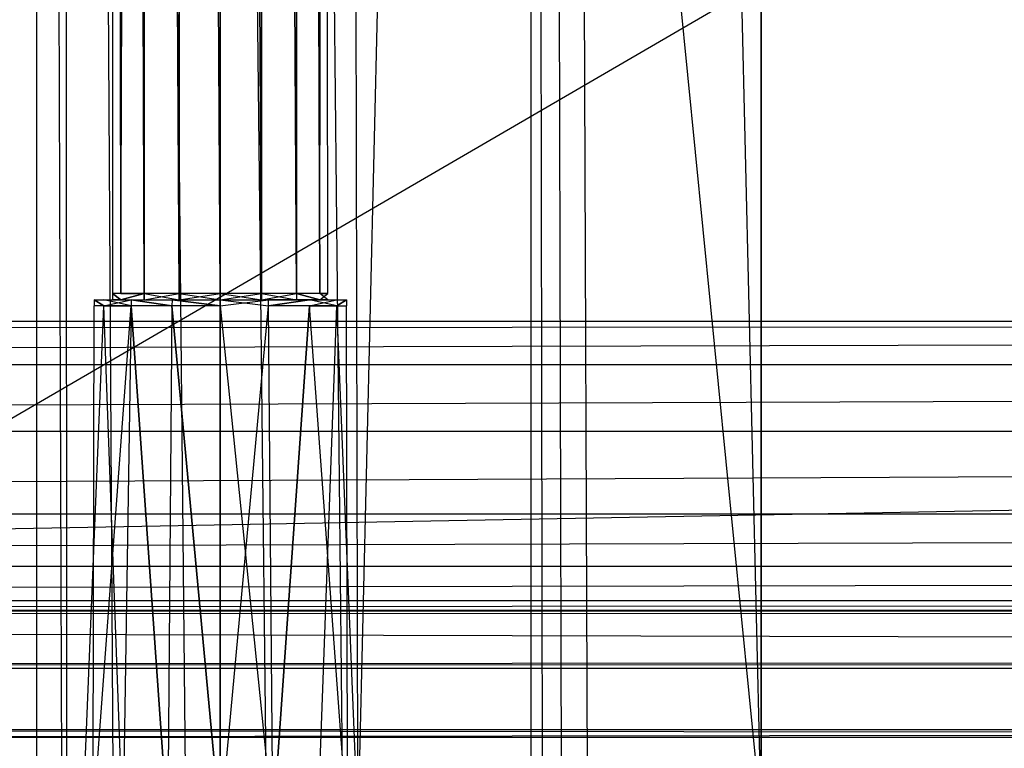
# Model space of a CAD drawing. Extents: x 0 to 0.996, y -0.498 to 0.
# Tile 51 of 101: x 0.445 to 0.494, y -0.478 to -0.442. Entities that reach past the tile are written whole.
import ezdxf

# ---------------------------------------------------------------- set-up
doc = ezdxf.new("R2010")
doc.units = 0
for name, color, linetype in [('L13_DRAWERBOXU_6___REPLACEMTFOR', 7, 'CONTINUOUS'), ('L15_DRAWERBOXU_4___REPLACEMTFOR', 7, 'CONTINUOUS'), ('L16_DRAWERBOXU_3___REPLACEMTFOR', 7, 'CONTINUOUS'), ('L26_KORPUS2_5___REPLACEMTFOREMP', 7, 'CONTINUOUS'), ('L28_KORPUS2_3___REPLACEMTFOREMP', 7, 'CONTINUOUS'), ('L31_KORPUS3_2___REPLACEMTFOREMP', 7, 'CONTINUOUS'), ('L9_DRAWERBOXO_0___REPLACEMTFORE', 7, 'CONTINUOUS')]:
    doc.layers.add(name, color=color, linetype=linetype)

msp = doc.modelspace()

# ---------------------------------------------------------------- linework, layer by layer
at = {"layer": 'L13_DRAWERBOXU_6___REPLACEMTFOR', "color": 250}
for points, invisible_edges in [([(0.481985, -0.481795, 0.099668), (0.4455, -0.113855, 0.099668), (0.4455, -0.481795, 0.099668), (0.481985, -0.481795, 0.099668)], 13), ([(0.4455, -0.113855, 0.099668), (0.481985, -0.481795, 0.099668), (0.481985, -0.113855, 0.099668), (0.4455, -0.113855, 0.099668)], 14), ([(0.4455, -0.113855, 0.099668), (0.446786, -0.481795, 0.175198), (0.4455, -0.481795, 0.099668), (0.4455, -0.113855, 0.099668)], 13), ([(0.446786, -0.481795, 0.175198), (0.4455, -0.113855, 0.099668), (0.446786, -0.113855, 0.175198), (0.446786, -0.481795, 0.175198)], 14), ([(0.446786, -0.113855, 0.175198), (0.447033, -0.481795, 0.178572), (0.446786, -0.481795, 0.175198), (0.446786, -0.113855, 0.175198)], 13), ([(0.447033, -0.481795, 0.178572), (0.446786, -0.113855, 0.175198), (0.447033, -0.113855, 0.178572), (0.447033, -0.481795, 0.178572)], 14), ([(0.447033, -0.113855, 0.178572), (0.44938, -0.481795, 0.181846), (0.447033, -0.481795, 0.178572), (0.447033, -0.113855, 0.178572)], 13), ([(0.44938, -0.481795, 0.181846), (0.447033, -0.113855, 0.178572), (0.44938, -0.113855, 0.181846), (0.44938, -0.481795, 0.181846)], 14), ([(0.44938, -0.113855, 0.181846), (0.453027, -0.481795, 0.183561), (0.44938, -0.481795, 0.181846), (0.44938, -0.113855, 0.181846)], 13), ([(0.453027, -0.481795, 0.183561), (0.44938, -0.113855, 0.181846), (0.453027, -0.113855, 0.183561), (0.453027, -0.481795, 0.183561)], 14), ([(0.453027, -0.113855, 0.183561), (0.457089, -0.481795, 0.183611), (0.453027, -0.481795, 0.183561), (0.453027, -0.113855, 0.183561)], 13), ([(0.457089, -0.481795, 0.183611), (0.453027, -0.113855, 0.183561), (0.457089, -0.113855, 0.183611), (0.457089, -0.481795, 0.183611)], 14), ([(0.457089, -0.113855, 0.183611), (0.460928, -0.481795, 0.18228), (0.457089, -0.481795, 0.183611), (0.457089, -0.113855, 0.183611)], 13), ([(0.460928, -0.481795, 0.18228), (0.457089, -0.113855, 0.183611), (0.460928, -0.113855, 0.18228), (0.460928, -0.481795, 0.18228)], 14), ([(0.460928, -0.113855, 0.18228), (0.46168, -0.481795, 0.181213), (0.460928, -0.481795, 0.18228), (0.460928, -0.113855, 0.18228)], 13), ([(0.46168, -0.481795, 0.181213), (0.460928, -0.113855, 0.18228), (0.46168, -0.113855, 0.181213), (0.46168, -0.481795, 0.181213)], 14), ([(0.46168, -0.481795, 0.181213), (0.470389, -0.113855, 0.128295), (0.470389, -0.481795, 0.128295), (0.46168, -0.481795, 0.181213)], 13), ([(0.470389, -0.113855, 0.128295), (0.46168, -0.481795, 0.181213), (0.46168, -0.113855, 0.181213), (0.470389, -0.113855, 0.128295)], 14), ([(0.470389, -0.113855, 0.128295), (0.47097, -0.481795, 0.126258), (0.470389, -0.481795, 0.128295), (0.470389, -0.113855, 0.128295)], 13), ([(0.47097, -0.481795, 0.126258), (0.470389, -0.113855, 0.128295), (0.47097, -0.113855, 0.126258), (0.47097, -0.481795, 0.126258)], 14), ([(0.47097, -0.113855, 0.126258), (0.471933, -0.481795, 0.124371), (0.47097, -0.481795, 0.126258), (0.47097, -0.113855, 0.126258)], 13), ([(0.471933, -0.481795, 0.124371), (0.47097, -0.113855, 0.126258), (0.471933, -0.113855, 0.124371), (0.471933, -0.481795, 0.124371)], 14), ([(0.471933, -0.113855, 0.124371), (0.473242, -0.481795, 0.122705), (0.471933, -0.481795, 0.124371), (0.471933, -0.113855, 0.124371)], 13), ([(0.473242, -0.481795, 0.122705), (0.471933, -0.113855, 0.124371), (0.473242, -0.113855, 0.122705), (0.473242, -0.481795, 0.122705)], 14), ([(0.473242, -0.113855, 0.122705), (0.481985, -0.481795, 0.1164), (0.473242, -0.481795, 0.122705), (0.473242, -0.113855, 0.122705)], 13), ([(0.481985, -0.481795, 0.1164), (0.473242, -0.113855, 0.122705), (0.481985, -0.113855, 0.1164), (0.481985, -0.481795, 0.1164)], 14), ([(0.481985, -0.113855, 0.1164), (0.481985, -0.481795, 0.099668), (0.481985, -0.481795, 0.1164), (0.481985, -0.113855, 0.1164)], 13), ([(0.481985, -0.481795, 0.099668), (0.481985, -0.113855, 0.1164), (0.481985, -0.113855, 0.099668), (0.481985, -0.481795, 0.099668)], 14)]:
    msp.add_3dface(points, dxfattribs=dict(at, invisible_edges=invisible_edges))
at = {"layer": 'L15_DRAWERBOXU_4___REPLACEMTFOR', "color": 250}
for points, invisible_edges in [([(0.449331, -0.101395, 0.23418), (0.449744, -0.455314, 0.236252), (0.449331, -0.455314, 0.23418), (0.449331, -0.101395, 0.23418)], 13), ([(0.449744, -0.455314, 0.236252), (0.449331, -0.101395, 0.23418), (0.449744, -0.101395, 0.236253), (0.449744, -0.455314, 0.236252)], 14), ([(0.449744, -0.455314, 0.232108), (0.449331, -0.101395, 0.23418), (0.449331, -0.455314, 0.23418), (0.449744, -0.455314, 0.232108)], 13), ([(0.449331, -0.101395, 0.23418), (0.449744, -0.455314, 0.232108), (0.449744, -0.101395, 0.232108), (0.449331, -0.101395, 0.23418)], 14), ([(0.449744, -0.101395, 0.236253), (0.450919, -0.455314, 0.238009), (0.449744, -0.455314, 0.236252), (0.449744, -0.101395, 0.236253)], 13), ([(0.450919, -0.455314, 0.238009), (0.449744, -0.101395, 0.236253), (0.450919, -0.101395, 0.238009), (0.450919, -0.455314, 0.238009)], 14), ([(0.450919, -0.101395, 0.230351), (0.449744, -0.455314, 0.232108), (0.450919, -0.455314, 0.230351), (0.450919, -0.101395, 0.230351)], 13), ([(0.449744, -0.455314, 0.232108), (0.450919, -0.101395, 0.230351), (0.449744, -0.101395, 0.232108), (0.449744, -0.455314, 0.232108)], 14), ([(0.450919, -0.101395, 0.238009), (0.452677, -0.455314, 0.239183), (0.450919, -0.455314, 0.238009), (0.450919, -0.101395, 0.238009)], 13), ([(0.452677, -0.455314, 0.239183), (0.450919, -0.101395, 0.238009), (0.452677, -0.101395, 0.239183), (0.452677, -0.455314, 0.239183)], 14), ([(0.452677, -0.455314, 0.229177), (0.450919, -0.101395, 0.230351), (0.450919, -0.455314, 0.230351), (0.452677, -0.455314, 0.229177)], 13), ([(0.450919, -0.101395, 0.230351), (0.452677, -0.455314, 0.229177), (0.452677, -0.101395, 0.229177), (0.450919, -0.101395, 0.230351)], 14), ([(0.452677, -0.101395, 0.239183), (0.454751, -0.455314, 0.239596), (0.452677, -0.455314, 0.239183), (0.452677, -0.101395, 0.239183)], 13), ([(0.454751, -0.455314, 0.239596), (0.452677, -0.101395, 0.239183), (0.454751, -0.101395, 0.239596), (0.454751, -0.455314, 0.239596)], 14), ([(0.454751, -0.455314, 0.228764), (0.452677, -0.101395, 0.229177), (0.452677, -0.455314, 0.229177), (0.454751, -0.455314, 0.228764)], 13), ([(0.452677, -0.101395, 0.229177), (0.454751, -0.455314, 0.228764), (0.454751, -0.101395, 0.228764), (0.452677, -0.101395, 0.229177)], 14), ([(0.456824, -0.455314, 0.229177), (0.454751, -0.101395, 0.228764), (0.454751, -0.455314, 0.228764), (0.456824, -0.455314, 0.229177)], 13), ([(0.454751, -0.101395, 0.228764), (0.456824, -0.455314, 0.229177), (0.456824, -0.101395, 0.229177), (0.454751, -0.101395, 0.228764)], 14), ([(0.454751, -0.101395, 0.239596), (0.456824, -0.455314, 0.239183), (0.454751, -0.455314, 0.239596), (0.454751, -0.101395, 0.239596)], 13), ([(0.456824, -0.455314, 0.239183), (0.454751, -0.101395, 0.239596), (0.456824, -0.101395, 0.239183), (0.456824, -0.455314, 0.239183)], 14), ([(0.458583, -0.455314, 0.230351), (0.456824, -0.101395, 0.229177), (0.456824, -0.455314, 0.229177), (0.458583, -0.455314, 0.230351)], 13), ([(0.456824, -0.101395, 0.229177), (0.458583, -0.455314, 0.230351), (0.458583, -0.101395, 0.230351), (0.456824, -0.101395, 0.229177)], 14), ([(0.456824, -0.101395, 0.239183), (0.458583, -0.455314, 0.238009), (0.456824, -0.455314, 0.239183), (0.456824, -0.101395, 0.239183)], 13), ([(0.458583, -0.455314, 0.238009), (0.456824, -0.101395, 0.239183), (0.458583, -0.101395, 0.238009), (0.458583, -0.455314, 0.238009)], 14), ([(0.459757, -0.455314, 0.232108), (0.458583, -0.101395, 0.230351), (0.458583, -0.455314, 0.230351), (0.459757, -0.455314, 0.232108)], 13), ([(0.458583, -0.101395, 0.230351), (0.459757, -0.455314, 0.232108), (0.459757, -0.101395, 0.232108), (0.458583, -0.101395, 0.230351)], 14), ([(0.458583, -0.101395, 0.238009), (0.459757, -0.455314, 0.236253), (0.458583, -0.455314, 0.238009), (0.458583, -0.101395, 0.238009)], 13), ([(0.459757, -0.455314, 0.236253), (0.458583, -0.101395, 0.238009), (0.459757, -0.101395, 0.236253), (0.459757, -0.455314, 0.236253)], 14), ([(0.46017, -0.101395, 0.23418), (0.459757, -0.455314, 0.232108), (0.46017, -0.455314, 0.23418), (0.46017, -0.101395, 0.23418)], 13), ([(0.459757, -0.455314, 0.232108), (0.46017, -0.101395, 0.23418), (0.459757, -0.101395, 0.232108), (0.459757, -0.455314, 0.232108)], 14), ([(0.459757, -0.101395, 0.236253), (0.46017, -0.455314, 0.23418), (0.459757, -0.455314, 0.236253), (0.459757, -0.101395, 0.236253)], 13), ([(0.46017, -0.455314, 0.23418), (0.459757, -0.101395, 0.236253), (0.46017, -0.101395, 0.23418), (0.46017, -0.455314, 0.23418)], 14), ([(0.449744, -0.455626, 0.232108), (0.449331, -0.455314, 0.23418), (0.449331, -0.455626, 0.23418), (0.449744, -0.455626, 0.232108)], 13), ([(0.449331, -0.455314, 0.23418), (0.449744, -0.455626, 0.232108), (0.449744, -0.455314, 0.232108), (0.449331, -0.455314, 0.23418)], 14), ([(0.449331, -0.455314, 0.23418), (0.449744, -0.455626, 0.236252), (0.449331, -0.455626, 0.23418), (0.449331, -0.455314, 0.23418)], 13), ([(0.449744, -0.455626, 0.236252), (0.449331, -0.455314, 0.23418), (0.449744, -0.455314, 0.236252), (0.449744, -0.455626, 0.236252)], 14), ([(0.450919, -0.455314, 0.230351), (0.449744, -0.455626, 0.232108), (0.450919, -0.455626, 0.230351), (0.450919, -0.455314, 0.230351)], 13), ([(0.449744, -0.455626, 0.232108), (0.450919, -0.455314, 0.230351), (0.449744, -0.455314, 0.232108), (0.449744, -0.455626, 0.232108)], 14), ([(0.449744, -0.455626, 0.236252), (0.450919, -0.455314, 0.238009), (0.450919, -0.455626, 0.238009), (0.449744, -0.455626, 0.236252)], 13), ([(0.450919, -0.455314, 0.238009), (0.449744, -0.455626, 0.236252), (0.449744, -0.455314, 0.236252), (0.450919, -0.455314, 0.238009)], 14), ([(0.452677, -0.455626, 0.229177), (0.450919, -0.455314, 0.230351), (0.450919, -0.455626, 0.230351), (0.452677, -0.455626, 0.229177)], 13), ([(0.450919, -0.455314, 0.230351), (0.452677, -0.455626, 0.229177), (0.452677, -0.455314, 0.229177), (0.450919, -0.455314, 0.230351)], 14), ([(0.452677, -0.455314, 0.239183), (0.450919, -0.455626, 0.238009), (0.450919, -0.455314, 0.238009), (0.452677, -0.455314, 0.239183)], 13), ([(0.450919, -0.455626, 0.238009), (0.452677, -0.455314, 0.239183), (0.452677, -0.455626, 0.239183), (0.450919, -0.455626, 0.238009)], 14), ([(0.454751, -0.455626, 0.228764), (0.452677, -0.455314, 0.229177), (0.452677, -0.455626, 0.229177), (0.454751, -0.455626, 0.228764)], 13), ([(0.452677, -0.455314, 0.229177), (0.454751, -0.455626, 0.228764), (0.454751, -0.455314, 0.228764), (0.452677, -0.455314, 0.229177)], 14), ([(0.454751, -0.455314, 0.239596), (0.452677, -0.455626, 0.239183), (0.452677, -0.455314, 0.239183), (0.454751, -0.455314, 0.239596)], 13), ([(0.452677, -0.455626, 0.239183), (0.454751, -0.455314, 0.239596), (0.454751, -0.455626, 0.239596), (0.452677, -0.455626, 0.239183)], 14), ([(0.456824, -0.455314, 0.239183), (0.454751, -0.455626, 0.239596), (0.454751, -0.455314, 0.239596), (0.456824, -0.455314, 0.239183)], 13), ([(0.454751, -0.455626, 0.239596), (0.456824, -0.455314, 0.239183), (0.456824, -0.455626, 0.239183), (0.454751, -0.455626, 0.239596)], 14), ([(0.456824, -0.455626, 0.229177), (0.454751, -0.455314, 0.228764), (0.454751, -0.455626, 0.228764), (0.456824, -0.455626, 0.229177)], 13), ([(0.454751, -0.455314, 0.228764), (0.456824, -0.455626, 0.229177), (0.456824, -0.455314, 0.229177), (0.454751, -0.455314, 0.228764)], 14), ([(0.458583, -0.455314, 0.238009), (0.456824, -0.455626, 0.239183), (0.456824, -0.455314, 0.239183), (0.458583, -0.455314, 0.238009)], 13), ([(0.456824, -0.455626, 0.239183), (0.458583, -0.455314, 0.238009), (0.458583, -0.455626, 0.238009), (0.456824, -0.455626, 0.239183)], 14), ([(0.458583, -0.455626, 0.230351), (0.456824, -0.455314, 0.229177), (0.456824, -0.455626, 0.229177), (0.458583, -0.455626, 0.230351)], 13), ([(0.456824, -0.455314, 0.229177), (0.458583, -0.455626, 0.230351), (0.458583, -0.455314, 0.230351), (0.456824, -0.455314, 0.229177)], 14), ([(0.458583, -0.455314, 0.238009), (0.459757, -0.455626, 0.236253), (0.458583, -0.455626, 0.238009), (0.458583, -0.455314, 0.238009)], 13), ([(0.459757, -0.455626, 0.236253), (0.458583, -0.455314, 0.238009), (0.459757, -0.455314, 0.236253), (0.459757, -0.455626, 0.236253)], 14), ([(0.459757, -0.455626, 0.232108), (0.458583, -0.455314, 0.230351), (0.458583, -0.455626, 0.230351), (0.459757, -0.455626, 0.232108)], 13), ([(0.458583, -0.455314, 0.230351), (0.459757, -0.455626, 0.232108), (0.459757, -0.455314, 0.232108), (0.458583, -0.455314, 0.230351)], 14), ([(0.459757, -0.455314, 0.236253), (0.46017, -0.455626, 0.23418), (0.459757, -0.455626, 0.236253), (0.459757, -0.455314, 0.236253)], 13), ([(0.46017, -0.455626, 0.23418), (0.459757, -0.455314, 0.236253), (0.46017, -0.455314, 0.23418), (0.46017, -0.455626, 0.23418)], 14), ([(0.46017, -0.455314, 0.23418), (0.459757, -0.455626, 0.232108), (0.46017, -0.455626, 0.23418), (0.46017, -0.455314, 0.23418)], 13), ([(0.459757, -0.455626, 0.232108), (0.46017, -0.455314, 0.23418), (0.459757, -0.455314, 0.232108), (0.459757, -0.455626, 0.232108)], 14), ([(0.448397, -0.455931, 0.23418), (0.448341, -0.482094, 0.236833), (0.447813, -0.482094, 0.23418), (0.448397, -0.455931, 0.23418)], 13), ([(0.448881, -0.455931, 0.23175), (0.447813, -0.482094, 0.23418), (0.448341, -0.482094, 0.231527), (0.448881, -0.455931, 0.23175)], 13), ([(0.447813, -0.482094, 0.23418), (0.448881, -0.455931, 0.23175), (0.448397, -0.455931, 0.23418), (0.447813, -0.482094, 0.23418)], 14), ([(0.448341, -0.482094, 0.236833), (0.448397, -0.455931, 0.23418), (0.448881, -0.455931, 0.23661), (0.448341, -0.482094, 0.236833)], 14), ([(0.448881, -0.455931, 0.23661), (0.449845, -0.482094, 0.239082), (0.448341, -0.482094, 0.236833), (0.448881, -0.455931, 0.23661)], 13), ([(0.450258, -0.455931, 0.22969), (0.448341, -0.482094, 0.231527), (0.449845, -0.482094, 0.229278), (0.450258, -0.455931, 0.22969)], 13), ([(0.448341, -0.482094, 0.231527), (0.450258, -0.455931, 0.22969), (0.448881, -0.455931, 0.23175), (0.448341, -0.482094, 0.231527)], 14), ([(0.448881, -0.455931, 0.23175), (0.448404, -0.455626, 0.23418), (0.448397, -0.455931, 0.23418), (0.448881, -0.455931, 0.23175)], 13), ([(0.448404, -0.455626, 0.23418), (0.448881, -0.455931, 0.23661), (0.448397, -0.455931, 0.23418), (0.448404, -0.455626, 0.23418)], 13), ([(0.449744, -0.455626, 0.232108), (0.448404, -0.455626, 0.23418), (0.448887, -0.455626, 0.231753), (0.449744, -0.455626, 0.232108)], 13), ([(0.448404, -0.455626, 0.23418), (0.449744, -0.455626, 0.232108), (0.449331, -0.455626, 0.23418), (0.448404, -0.455626, 0.23418)], 14), ([(0.449744, -0.455626, 0.236252), (0.448404, -0.455626, 0.23418), (0.449331, -0.455626, 0.23418), (0.449744, -0.455626, 0.236252)], 13), ([(0.448404, -0.455626, 0.23418), (0.449744, -0.455626, 0.236252), (0.448887, -0.455626, 0.236607), (0.448404, -0.455626, 0.23418)], 14), ([(0.448404, -0.455626, 0.23418), (0.448881, -0.455931, 0.23175), (0.448887, -0.455626, 0.231753), (0.448404, -0.455626, 0.23418)], 14), ([(0.448881, -0.455931, 0.23661), (0.448404, -0.455626, 0.23418), (0.448887, -0.455626, 0.236607), (0.448881, -0.455931, 0.23661)], 14), ([(0.450263, -0.455626, 0.229695), (0.448881, -0.455931, 0.23175), (0.450258, -0.455931, 0.22969), (0.450263, -0.455626, 0.229695)], 13), ([(0.448881, -0.455931, 0.23175), (0.450263, -0.455626, 0.229695), (0.448887, -0.455626, 0.231753), (0.448881, -0.455931, 0.23175)], 14), ([(0.448887, -0.455626, 0.236607), (0.450258, -0.455931, 0.23867), (0.448881, -0.455931, 0.23661), (0.448887, -0.455626, 0.236607)], 13), ([(0.449845, -0.482094, 0.239082), (0.448881, -0.455931, 0.23661), (0.450258, -0.455931, 0.23867), (0.449845, -0.482094, 0.239082)], 14), ([(0.450919, -0.455626, 0.238009), (0.448887, -0.455626, 0.236607), (0.449744, -0.455626, 0.236252), (0.450919, -0.455626, 0.238009)], 13), ([(0.448887, -0.455626, 0.236607), (0.450919, -0.455626, 0.238009), (0.450263, -0.455626, 0.238665), (0.448887, -0.455626, 0.236607)], 14), ([(0.450919, -0.455626, 0.230351), (0.448887, -0.455626, 0.231753), (0.450263, -0.455626, 0.229695), (0.450919, -0.455626, 0.230351)], 13), ([(0.448887, -0.455626, 0.231753), (0.450919, -0.455626, 0.230351), (0.449744, -0.455626, 0.232108), (0.448887, -0.455626, 0.231753)], 14), ([(0.450258, -0.455931, 0.23867), (0.448887, -0.455626, 0.236607), (0.450263, -0.455626, 0.238665), (0.450258, -0.455931, 0.23867)], 14), ([(0.450258, -0.455931, 0.23867), (0.452096, -0.482094, 0.240585), (0.449845, -0.482094, 0.239082), (0.450258, -0.455931, 0.23867)], 13), ([(0.452096, -0.482094, 0.227775), (0.450258, -0.455931, 0.22969), (0.449845, -0.482094, 0.229278), (0.452096, -0.482094, 0.227775)], 13), ([(0.452319, -0.455931, 0.228314), (0.450263, -0.455626, 0.229695), (0.450258, -0.455931, 0.22969), (0.452319, -0.455931, 0.228314)], 13), ([(0.450263, -0.455626, 0.238665), (0.452319, -0.455931, 0.240046), (0.450258, -0.455931, 0.23867), (0.450263, -0.455626, 0.238665)], 13), ([(0.452096, -0.482094, 0.240585), (0.450258, -0.455931, 0.23867), (0.452319, -0.455931, 0.240046), (0.452096, -0.482094, 0.240585)], 14), ([(0.450258, -0.455931, 0.22969), (0.452096, -0.482094, 0.227775), (0.452319, -0.455931, 0.228314), (0.450258, -0.455931, 0.22969)], 14), ([(0.452677, -0.455626, 0.239183), (0.450263, -0.455626, 0.238665), (0.450919, -0.455626, 0.238009), (0.452677, -0.455626, 0.239183)], 13), ([(0.450263, -0.455626, 0.238665), (0.452677, -0.455626, 0.239183), (0.452322, -0.455626, 0.24004), (0.450263, -0.455626, 0.238665)], 14), ([(0.452677, -0.455626, 0.229177), (0.450263, -0.455626, 0.229695), (0.452322, -0.455626, 0.22832), (0.452677, -0.455626, 0.229177)], 13), ([(0.450263, -0.455626, 0.229695), (0.452677, -0.455626, 0.229177), (0.450919, -0.455626, 0.230351), (0.450263, -0.455626, 0.229695)], 14), ([(0.450263, -0.455626, 0.229695), (0.452319, -0.455931, 0.228314), (0.452322, -0.455626, 0.22832), (0.450263, -0.455626, 0.229695)], 14), ([(0.452319, -0.455931, 0.240046), (0.450263, -0.455626, 0.238665), (0.452322, -0.455626, 0.24004), (0.452319, -0.455931, 0.240046)], 14), ([(0.454751, -0.482094, 0.227247), (0.452319, -0.455931, 0.228314), (0.452096, -0.482094, 0.227775), (0.454751, -0.482094, 0.227247)], 13), ([(0.452319, -0.455931, 0.240046), (0.454751, -0.482094, 0.241113), (0.452096, -0.482094, 0.240585), (0.452319, -0.455931, 0.240046)], 13), ([(0.452322, -0.455626, 0.24004), (0.454751, -0.455931, 0.240529), (0.452319, -0.455931, 0.240046), (0.452322, -0.455626, 0.24004)], 13), ([(0.454751, -0.455931, 0.227831), (0.452322, -0.455626, 0.22832), (0.452319, -0.455931, 0.228314), (0.454751, -0.455931, 0.227831)], 13), ([(0.452319, -0.455931, 0.228314), (0.454751, -0.482094, 0.227247), (0.454751, -0.455931, 0.227831), (0.452319, -0.455931, 0.228314)], 14), ([(0.454751, -0.482094, 0.241113), (0.452319, -0.455931, 0.240046), (0.454751, -0.455931, 0.240529), (0.454751, -0.482094, 0.241113)], 14), ([(0.454751, -0.455626, 0.228764), (0.452322, -0.455626, 0.22832), (0.454751, -0.455626, 0.227838), (0.454751, -0.455626, 0.228764)], 13), ([(0.452322, -0.455626, 0.22832), (0.454751, -0.455626, 0.228764), (0.452677, -0.455626, 0.229177), (0.452322, -0.455626, 0.22832)], 14), ([(0.454751, -0.455626, 0.239596), (0.452322, -0.455626, 0.24004), (0.452677, -0.455626, 0.239183), (0.454751, -0.455626, 0.239596)], 13), ([(0.452322, -0.455626, 0.24004), (0.454751, -0.455626, 0.239596), (0.454751, -0.455626, 0.240523), (0.452322, -0.455626, 0.24004)], 14), ([(0.454751, -0.455931, 0.240529), (0.452322, -0.455626, 0.24004), (0.454751, -0.455626, 0.240523), (0.454751, -0.455931, 0.240529)], 14), ([(0.452322, -0.455626, 0.22832), (0.454751, -0.455931, 0.227831), (0.454751, -0.455626, 0.227838), (0.452322, -0.455626, 0.22832)], 14), ([(0.457179, -0.455626, 0.22832), (0.454751, -0.455626, 0.228764), (0.454751, -0.455626, 0.227838), (0.457179, -0.455626, 0.22832)], 13), ([(0.454751, -0.455626, 0.228764), (0.457179, -0.455626, 0.22832), (0.456824, -0.455626, 0.229177), (0.454751, -0.455626, 0.228764)], 14), ([(0.457179, -0.455626, 0.24004), (0.454751, -0.455626, 0.239596), (0.456824, -0.455626, 0.239183), (0.457179, -0.455626, 0.24004)], 13), ([(0.454751, -0.455626, 0.239596), (0.457179, -0.455626, 0.24004), (0.454751, -0.455626, 0.240523), (0.454751, -0.455626, 0.239596)], 14), ([(0.457179, -0.455626, 0.24004), (0.454751, -0.455931, 0.240529), (0.454751, -0.455626, 0.240523), (0.457179, -0.455626, 0.24004)], 13), ([(0.454751, -0.455931, 0.240529), (0.457179, -0.455626, 0.24004), (0.457182, -0.455931, 0.240046), (0.454751, -0.455931, 0.240529)], 14), ([(0.457182, -0.455931, 0.228314), (0.454751, -0.455626, 0.227838), (0.454751, -0.455931, 0.227831), (0.457182, -0.455931, 0.228314)], 13), ([(0.454751, -0.455626, 0.227838), (0.457182, -0.455931, 0.228314), (0.457179, -0.455626, 0.22832), (0.454751, -0.455626, 0.227838)], 14), ([(0.457405, -0.482094, 0.227775), (0.454751, -0.455931, 0.227831), (0.454751, -0.482094, 0.227247), (0.457405, -0.482094, 0.227775)], 13), ([(0.454751, -0.455931, 0.227831), (0.457405, -0.482094, 0.227775), (0.457182, -0.455931, 0.228314), (0.454751, -0.455931, 0.227831)], 14), ([(0.457182, -0.455931, 0.240046), (0.454751, -0.482094, 0.241113), (0.454751, -0.455931, 0.240529), (0.457182, -0.455931, 0.240046)], 13), ([(0.454751, -0.482094, 0.241113), (0.457182, -0.455931, 0.240046), (0.457405, -0.482094, 0.240585), (0.454751, -0.482094, 0.241113)], 14), ([(0.459238, -0.455626, 0.229695), (0.456824, -0.455626, 0.229177), (0.457179, -0.455626, 0.22832), (0.459238, -0.455626, 0.229695)], 13), ([(0.456824, -0.455626, 0.229177), (0.459238, -0.455626, 0.229695), (0.458583, -0.455626, 0.230351), (0.456824, -0.455626, 0.229177)], 14), ([(0.459238, -0.455626, 0.238665), (0.456824, -0.455626, 0.239183), (0.458583, -0.455626, 0.238009), (0.459238, -0.455626, 0.238665)], 13), ([(0.456824, -0.455626, 0.239183), (0.459238, -0.455626, 0.238665), (0.457179, -0.455626, 0.24004), (0.456824, -0.455626, 0.239183)], 14), ([(0.459238, -0.455626, 0.238665), (0.457182, -0.455931, 0.240046), (0.457179, -0.455626, 0.24004), (0.459238, -0.455626, 0.238665)], 13), ([(0.457182, -0.455931, 0.228314), (0.459238, -0.455626, 0.229695), (0.457179, -0.455626, 0.22832), (0.457182, -0.455931, 0.228314)], 13), ([(0.457182, -0.455931, 0.240046), (0.459238, -0.455626, 0.238665), (0.459243, -0.455931, 0.23867), (0.457182, -0.455931, 0.240046)], 14), ([(0.459238, -0.455626, 0.229695), (0.457182, -0.455931, 0.228314), (0.459243, -0.455931, 0.22969), (0.459238, -0.455626, 0.229695)], 14), ([(0.457405, -0.482094, 0.227775), (0.459243, -0.455931, 0.22969), (0.457182, -0.455931, 0.228314), (0.457405, -0.482094, 0.227775)], 13), ([(0.459243, -0.455931, 0.23867), (0.457405, -0.482094, 0.240585), (0.457182, -0.455931, 0.240046), (0.459243, -0.455931, 0.23867)], 13), ([(0.459243, -0.455931, 0.22969), (0.457405, -0.482094, 0.227775), (0.459656, -0.482094, 0.229278), (0.459243, -0.455931, 0.22969)], 14), ([(0.457405, -0.482094, 0.240585), (0.459243, -0.455931, 0.23867), (0.459656, -0.482094, 0.239082), (0.457405, -0.482094, 0.240585)], 14), ([(0.460614, -0.455626, 0.231753), (0.458583, -0.455626, 0.230351), (0.459238, -0.455626, 0.229695), (0.460614, -0.455626, 0.231753)], 13), ([(0.458583, -0.455626, 0.230351), (0.460614, -0.455626, 0.231753), (0.459757, -0.455626, 0.232108), (0.458583, -0.455626, 0.230351)], 14), ([(0.460614, -0.455626, 0.236607), (0.458583, -0.455626, 0.238009), (0.459757, -0.455626, 0.236253), (0.460614, -0.455626, 0.236607)], 13), ([(0.458583, -0.455626, 0.238009), (0.460614, -0.455626, 0.236607), (0.459238, -0.455626, 0.238665), (0.458583, -0.455626, 0.238009)], 14), ([(0.459243, -0.455931, 0.22969), (0.460614, -0.455626, 0.231753), (0.459238, -0.455626, 0.229695), (0.459243, -0.455931, 0.22969)], 14), ([(0.459238, -0.455626, 0.238665), (0.46062, -0.455931, 0.23661), (0.459243, -0.455931, 0.23867), (0.459238, -0.455626, 0.238665)], 13), ([(0.46062, -0.455931, 0.23661), (0.459238, -0.455626, 0.238665), (0.460614, -0.455626, 0.236607), (0.46062, -0.455931, 0.23661)], 14), ([(0.460614, -0.455626, 0.231753), (0.459243, -0.455931, 0.22969), (0.46062, -0.455931, 0.23175), (0.460614, -0.455626, 0.231753)], 13), ([(0.459243, -0.455931, 0.23867), (0.46116, -0.482094, 0.236833), (0.459656, -0.482094, 0.239082), (0.459243, -0.455931, 0.23867)], 13), ([(0.46116, -0.482094, 0.236833), (0.459243, -0.455931, 0.23867), (0.46062, -0.455931, 0.23661), (0.46116, -0.482094, 0.236833)], 14), ([(0.459656, -0.482094, 0.229278), (0.46062, -0.455931, 0.23175), (0.459243, -0.455931, 0.22969), (0.459656, -0.482094, 0.229278)], 14), ([(0.46062, -0.455931, 0.23175), (0.459656, -0.482094, 0.229278), (0.46116, -0.482094, 0.231527), (0.46062, -0.455931, 0.23175)], 13), ([(0.461097, -0.455626, 0.23418), (0.459757, -0.455626, 0.232108), (0.460614, -0.455626, 0.231753), (0.461097, -0.455626, 0.23418)], 13), ([(0.459757, -0.455626, 0.232108), (0.461097, -0.455626, 0.23418), (0.46017, -0.455626, 0.23418), (0.459757, -0.455626, 0.232108)], 14), ([(0.46017, -0.455626, 0.23418), (0.460614, -0.455626, 0.236607), (0.459757, -0.455626, 0.236253), (0.46017, -0.455626, 0.23418)], 14), ([(0.460614, -0.455626, 0.236607), (0.46017, -0.455626, 0.23418), (0.461097, -0.455626, 0.23418), (0.460614, -0.455626, 0.236607)], 13), ([(0.46062, -0.455931, 0.23175), (0.461097, -0.455626, 0.23418), (0.460614, -0.455626, 0.231753), (0.46062, -0.455931, 0.23175)], 14), ([(0.461097, -0.455626, 0.23418), (0.46062, -0.455931, 0.23661), (0.460614, -0.455626, 0.236607), (0.461097, -0.455626, 0.23418)], 14), ([(0.461097, -0.455626, 0.23418), (0.46062, -0.455931, 0.23175), (0.461104, -0.455931, 0.23418), (0.461097, -0.455626, 0.23418)], 13), ([(0.46062, -0.455931, 0.23661), (0.461097, -0.455626, 0.23418), (0.461104, -0.455931, 0.23418), (0.46062, -0.455931, 0.23661)], 13), ([(0.46062, -0.455931, 0.23661), (0.461688, -0.482094, 0.23418), (0.46116, -0.482094, 0.236833), (0.46062, -0.455931, 0.23661)], 13), ([(0.461688, -0.482094, 0.23418), (0.46062, -0.455931, 0.23661), (0.461104, -0.455931, 0.23418), (0.461688, -0.482094, 0.23418)], 14), ([(0.46116, -0.482094, 0.231527), (0.461104, -0.455931, 0.23418), (0.46062, -0.455931, 0.23175), (0.46116, -0.482094, 0.231527)], 14), ([(0.461104, -0.455931, 0.23418), (0.46116, -0.482094, 0.231527), (0.461688, -0.482094, 0.23418), (0.461104, -0.455931, 0.23418)], 13)]:
    msp.add_3dface(points, dxfattribs=dict(at, invisible_edges=invisible_edges))
at = {"layer": 'L16_DRAWERBOXU_3___REPLACEMTFOR', "color": 250}
for points, invisible_edges in [([(0.9243, -0.481792, 0.115658), (0.481985, -0.113855, 0.115658), (0.481985, -0.481792, 0.115658), (0.9243, -0.481792, 0.115658)], 13), ([(0.481985, -0.113855, 0.115658), (0.9243, -0.481792, 0.115658), (0.9243, -0.113855, 0.115658), (0.481985, -0.113855, 0.115658)], 14), ([(0.481985, -0.113855, 0.099668), (0.9243, -0.481792, 0.099668), (0.481985, -0.481792, 0.099668), (0.481985, -0.113855, 0.099668)], 13), ([(0.9243, -0.481792, 0.099668), (0.481985, -0.113855, 0.099668), (0.9243, -0.113855, 0.099668), (0.9243, -0.481792, 0.099668)], 14), ([(0.481985, -0.113855, 0.115658), (0.481985, -0.481792, 0.099668), (0.481985, -0.481792, 0.115658), (0.481985, -0.113855, 0.115658)], 13), ([(0.481985, -0.481792, 0.099668), (0.481985, -0.113855, 0.115658), (0.481985, -0.113855, 0.099668), (0.481985, -0.481792, 0.099668)], 14)]:
    msp.add_3dface(points, dxfattribs=dict(at, invisible_edges=invisible_edges))
at = {"layer": 'L26_KORPUS2_5___REPLACEMTFOREMP', "color": 250}
for points, invisible_edges in [([(0.410383, -0.068446, 0.006866), (0.721741, -0.477287, 0.006866), (0.410383, -0.477287, 0.006866), (0.410383, -0.068446, 0.006866)], 13), ([(0.721741, -0.477287, 0.006866), (0.410383, -0.068446, 0.006866), (0.721741, -0.068446, 0.006866), (0.721741, -0.477287, 0.006866)], 14), ([(0.721741, -0.477287, 0.024322), (0.410383, -0.068446, 0.024322), (0.410383, -0.477287, 0.024322), (0.721741, -0.477287, 0.024322)], 13), ([(0.410383, -0.068446, 0.024322), (0.721741, -0.477287, 0.024322), (0.721741, -0.068446, 0.024322), (0.410383, -0.068446, 0.024322)], 14), ([(0.721741, -0.477649, 0.024322), (0.410383, -0.477287, 0.024322), (0.410383, -0.477649, 0.024322), (0.721741, -0.477649, 0.024322)], 13), ([(0.410383, -0.477287, 0.024322), (0.721741, -0.477649, 0.024322), (0.721741, -0.477287, 0.024322), (0.410383, -0.477287, 0.024322)], 14), ([(0.721741, -0.477287, 0.006866), (0.410383, -0.477649, 0.006866), (0.410383, -0.477287, 0.006866), (0.721741, -0.477287, 0.006866)], 13), ([(0.410383, -0.477649, 0.006866), (0.721741, -0.477287, 0.006866), (0.721741, -0.477649, 0.006866), (0.410383, -0.477649, 0.006866)], 14), ([(0.721741, -0.477649, 0.00749), (0.410383, -0.477649, 0.023923), (0.410383, -0.477649, 0.00749), (0.721741, -0.477649, 0.00749)], 13), ([(0.410383, -0.477649, 0.023923), (0.721741, -0.477649, 0.00749), (0.721741, -0.477649, 0.023923), (0.410383, -0.477649, 0.023923)], 14), ([(0.721741, -0.477649, 0.00749), (0.410383, -0.477649, 0.006866), (0.721741, -0.477649, 0.006866), (0.721741, -0.477649, 0.00749)], 13), ([(0.410383, -0.477649, 0.006866), (0.721741, -0.477649, 0.00749), (0.410383, -0.477649, 0.00749), (0.410383, -0.477649, 0.006866)], 14), ([(0.721741, -0.477649, 0.024322), (0.410383, -0.477649, 0.023923), (0.721741, -0.477649, 0.023923), (0.721741, -0.477649, 0.024322)], 13), ([(0.410383, -0.477649, 0.023923), (0.721741, -0.477649, 0.024322), (0.410383, -0.477649, 0.024322), (0.410383, -0.477649, 0.023923)], 14)]:
    msp.add_3dface(points, dxfattribs=dict(at, invisible_edges=invisible_edges))
at = {"layer": 'L28_KORPUS2_3___REPLACEMTFOREMP', "color": 250}
for points, invisible_edges in [([(0.098, -0.456715, 0.473584), (0.97748, -0.456715, 0.472817), (0.098, -0.456715, 0.472817), (0.098, -0.456715, 0.473584)], 13), ([(0.97748, -0.456715, 0.472817), (0.098, -0.456715, 0.473584), (0.97748, -0.456715, 0.473584), (0.97748, -0.456715, 0.472817)], 14), ([(0.97748, -0.456715, 0.472817), (0.098, -0.457221, 0.472817), (0.098, -0.456715, 0.472817), (0.97748, -0.456715, 0.472817)], 13), ([(0.098, -0.457221, 0.472817), (0.97748, -0.456715, 0.472817), (0.97748, -0.457221, 0.472817), (0.098, -0.457221, 0.472817)], 14), ([(0.098, -0.458902, 0.527803), (0.97748, -0.456715, 0.524414), (0.098, -0.456715, 0.524414), (0.098, -0.458902, 0.527803)], 13), ([(0.97748, -0.456715, 0.524414), (0.098, -0.458902, 0.527803), (0.97748, -0.458902, 0.527803), (0.97748, -0.456715, 0.524414)], 14), ([(0.098, -0.456715, 0.520114), (0.97748, -0.456715, 0.473584), (0.098, -0.456715, 0.473584), (0.098, -0.456715, 0.520114)], 13), ([(0.97748, -0.456715, 0.473584), (0.098, -0.456715, 0.520114), (0.97748, -0.456715, 0.520114), (0.97748, -0.456715, 0.473584)], 14), ([(0.098, -0.456715, 0.524414), (0.97748, -0.456715, 0.520114), (0.098, -0.456715, 0.520114), (0.098, -0.456715, 0.524414)], 13), ([(0.97748, -0.456715, 0.520114), (0.098, -0.456715, 0.524414), (0.97748, -0.456715, 0.524414), (0.97748, -0.456715, 0.520114)], 14), ([(0.97748, -0.457221, 0.472817), (0.098, -0.473592, 0.472817), (0.098, -0.457221, 0.472817), (0.97748, -0.457221, 0.472817)], 13), ([(0.098, -0.473592, 0.472817), (0.97748, -0.457221, 0.472817), (0.97748, -0.473592, 0.472817), (0.098, -0.473592, 0.472817)], 14), ([(0.098, -0.462259, 0.533004), (0.97748, -0.458902, 0.527803), (0.098, -0.458902, 0.527803), (0.098, -0.462259, 0.533004)], 13), ([(0.97748, -0.458902, 0.527803), (0.098, -0.462259, 0.533004), (0.97748, -0.462259, 0.533004), (0.97748, -0.458902, 0.527803)], 14), ([(0.098, -0.466422, 0.542125), (0.97748, -0.462259, 0.533004), (0.098, -0.462259, 0.533004), (0.098, -0.466422, 0.542125)], 13), ([(0.97748, -0.462259, 0.533004), (0.098, -0.466422, 0.542125), (0.97748, -0.466422, 0.542125), (0.97748, -0.462259, 0.533004)], 14), ([(0.098, -0.46906, 0.553784), (0.97748, -0.466422, 0.542125), (0.098, -0.466422, 0.542125), (0.098, -0.46906, 0.553784)], 13), ([(0.97748, -0.466422, 0.542125), (0.098, -0.46906, 0.553784), (0.97748, -0.46906, 0.553784), (0.97748, -0.466422, 0.542125)], 14), ([(0.098, -0.47079, 0.565518), (0.97748, -0.46906, 0.553784), (0.098, -0.46906, 0.553784), (0.098, -0.47079, 0.565518)], 13), ([(0.97748, -0.46906, 0.553784), (0.098, -0.47079, 0.565518), (0.97748, -0.47079, 0.565518), (0.97748, -0.46906, 0.553784)], 14), ([(0.098, -0.471275, 0.57516), (0.97748, -0.47079, 0.565518), (0.098, -0.47079, 0.565518), (0.098, -0.471275, 0.57516)], 13), ([(0.97748, -0.47079, 0.565518), (0.098, -0.471275, 0.57516), (0.97748, -0.471275, 0.57516), (0.97748, -0.47079, 0.565518)], 14), ([(0.098, -0.471318, 0.576011), (0.97748, -0.471275, 0.57516), (0.098, -0.471275, 0.57516), (0.098, -0.471318, 0.576011)], 13), ([(0.97748, -0.471275, 0.57516), (0.098, -0.471318, 0.576011), (0.97748, -0.471318, 0.576011), (0.97748, -0.471275, 0.57516)], 14), ([(0.97748, -0.471542, 0.576011), (0.098, -0.471318, 0.576011), (0.098, -0.471542, 0.576011), (0.97748, -0.471542, 0.576011)], 13), ([(0.098, -0.471318, 0.576011), (0.97748, -0.471542, 0.576011), (0.97748, -0.471318, 0.576011), (0.098, -0.471318, 0.576011)], 14), ([(0.97748, -0.473886, 0.576011), (0.098, -0.471542, 0.576011), (0.098, -0.473886, 0.576011), (0.97748, -0.473886, 0.576011)], 13), ([(0.098, -0.471542, 0.576011), (0.97748, -0.473886, 0.576011), (0.97748, -0.471542, 0.576011), (0.098, -0.471542, 0.576011)], 14), ([(0.97748, -0.473592, 0.472817), (0.098, -0.474171, 0.472817), (0.098, -0.473592, 0.472817), (0.97748, -0.473592, 0.472817)], 13), ([(0.098, -0.474171, 0.472817), (0.97748, -0.473592, 0.472817), (0.97748, -0.474171, 0.472817), (0.098, -0.474171, 0.472817)], 14), ([(0.97748, -0.474171, 0.576011), (0.098, -0.473886, 0.576011), (0.098, -0.474171, 0.576011), (0.97748, -0.474171, 0.576011)], 13), ([(0.098, -0.473886, 0.576011), (0.97748, -0.474171, 0.576011), (0.97748, -0.473886, 0.576011), (0.098, -0.473886, 0.576011)], 14), ([(0.97748, -0.474171, 0.47378), (0.098, -0.474171, 0.472817), (0.97748, -0.474171, 0.472817), (0.97748, -0.474171, 0.47378)], 13), ([(0.098, -0.474171, 0.472817), (0.97748, -0.474171, 0.47378), (0.098, -0.474171, 0.47378), (0.098, -0.474171, 0.472817)], 14), ([(0.97748, -0.474171, 0.575409), (0.098, -0.474171, 0.47378), (0.97748, -0.474171, 0.47378), (0.97748, -0.474171, 0.575409)], 13), ([(0.098, -0.474171, 0.47378), (0.97748, -0.474171, 0.575409), (0.098, -0.474171, 0.575409), (0.098, -0.474171, 0.47378)], 14), ([(0.97748, -0.474171, 0.576011), (0.098, -0.474171, 0.575409), (0.97748, -0.474171, 0.575409), (0.97748, -0.474171, 0.576011)], 13), ([(0.098, -0.474171, 0.575409), (0.97748, -0.474171, 0.576011), (0.098, -0.474171, 0.576011), (0.098, -0.474171, 0.575409)], 14)]:
    msp.add_3dface(points, dxfattribs=dict(at, invisible_edges=invisible_edges))
at = {"layer": 'L31_KORPUS3_2___REPLACEMTFOREMP', "color": 8}
for points, invisible_edges in [([(0.995088, -0.000595), (0.098, -0.497407), (0.098, -0.000595), (0.995088, -0.000595)], 13), ([(0.098, -0.497407), (0.995088, -0.000595), (0.995091, -0.497407), (0.098, -0.497407)], 10), ([(0.995091, -0.497405, 0.00769), (0.098, -0.000597, 0.00769), (0.098, -0.497405, 0.00769), (0.995091, -0.497405, 0.00769)], 13), ([(0.098, -0.000597, 0.00769), (0.995091, -0.497405, 0.00769), (0.995088, -0.000597, 0.00769), (0.098, -0.000597, 0.00769)], 10)]:
    msp.add_3dface(points, dxfattribs=dict(at, invisible_edges=invisible_edges))
at = {"layer": 'L9_DRAWERBOXO_0___REPLACEMTFORE', "color": 250}
for points, invisible_edges in [([(0.576032, -0.384906, 0.378039), (0.409531, -0.481792, 0.378039), (0.409531, -0.384906, 0.378039), (0.576032, -0.384906, 0.378039)], 13), ([(0.409531, -0.481792, 0.378039), (0.576032, -0.384906, 0.378039), (0.576032, -0.481792, 0.378039), (0.409531, -0.481792, 0.378039)], 14), ([(0.576032, -0.481792, 0.394028), (0.409531, -0.384906, 0.394028), (0.409531, -0.481792, 0.394028), (0.576032, -0.481792, 0.394028)], 13), ([(0.409531, -0.384906, 0.394028), (0.576032, -0.481792, 0.394028), (0.576032, -0.384906, 0.394028), (0.409531, -0.384906, 0.394028)], 14)]:
    msp.add_3dface(points, dxfattribs=dict(at, invisible_edges=invisible_edges))

doc.saveas('drawing.dxf')
